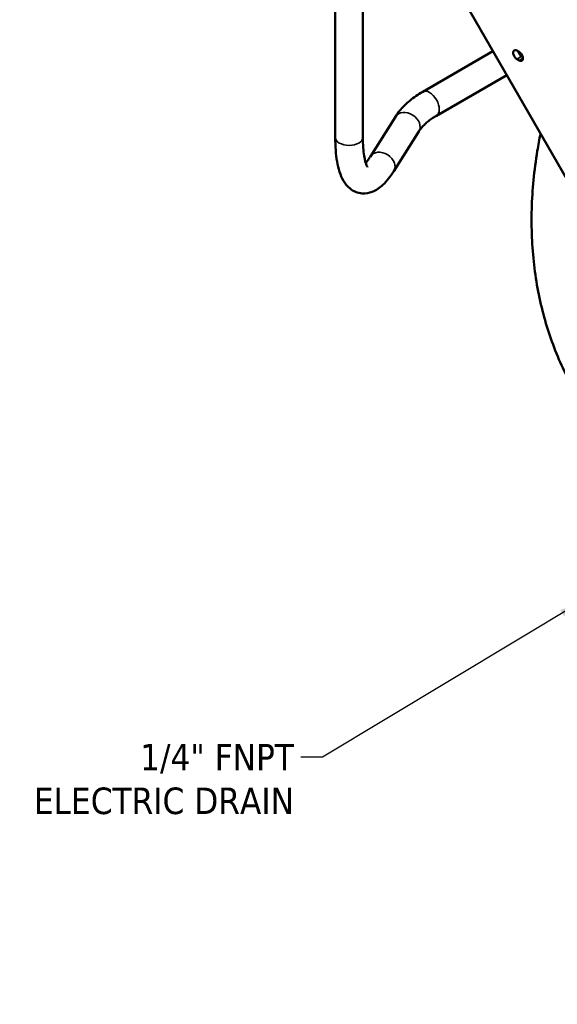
# Model space of a CAD drawing. Header units: inches. Extents: x 1 to 271, y 5 to 171.
# Tile 121 of 256: x 172 to 192, y 43 to 79. Entities that reach past the tile are written whole.
import ezdxf

# ---------------------------------------------------------------- set-up
doc = ezdxf.new("R2010")
doc.units = ezdxf.units.IN
doc.header["$LTSCALE"] = 8
doc.header["$MEASUREMENT"] = 0
for name, color, linetype, lineweight in [('Symbol (ANSI)', 7, 'Continuous', 25), ('Visible (ANSI)', 7, 'Continuous', 50), ('Visible Narrow (ANSI)', 7, 'Continuous', 35)]:
    doc.layers.add(name, color=color, linetype=linetype, lineweight=lineweight)
doc.styles.add('Note Text (ANSI)', font='tahoma.ttf')
doc.dimstyles.new('Default (ANSI)$7', dxfattribs={"dimscale": 8, "dimtxt": 0.12, "dimasz": 0.098425, "dimexe": 0.125, "dimexo": 0.0625, "dimgap": 0.031496, "dimtad": 0, "dimtih": 1, "dimtoh": 1, "dimrnd": 1e-08, "dimzin": 4, "dimdsep": 46, "dimtxsty": 'Note Text (ANSI)', "dimcen": 0.09, "dimdle": 0.393701, "dimclrd": 256, "dimclre": 256, "dimclrt": 256, "dimadec": 0, "dimazin": 1, "dimtfac": 1, "dimtofl": 0, "dimtmove": 0, "dimatfit": 3, "dimfxl": 1, "dimtolj": 1, "dimtzin": 4, "dimlwd": -1, "dimlwe": -1, "dimarcsym": 0})

msp = doc.modelspace()

# ---------------------------------------------------------------- linework, layer by layer
at = {"layer": 'Visible (ANSI)'}
for p, q in [((183.591, 84.734), (183.591, 74.805)), ((184.591, 84.157), (184.591, 74.805)), ((188.015, 80.168), (195.17, 67.775)), ((186.761, 76.458), (189.308, 77.929)), ((190.176, 77.95), (190.265, 77.899)), ((190.265, 77.593), (190.176, 77.644)), ((190.353, 77.746), (190.39, 77.725)), ((187.261, 75.592), (189.808, 77.063)), ((184.866, 74.113), (185.774, 75.554)), ((185.712, 73.579), (186.62, 75.021))]:
    msp.add_line(p, q, dxfattribs=at)
for centre, major_axis, start_param, end_param in [((190.176, 77.797), (-0.094, 0.162), 5.497787, 8.63938), ((190.353, 77.899), (0.094, -0.162), 4.266828, 5.497787), ((190.265, 77.746), (0.094, -0.162), 5.497787, 8.63938)]:
    msp.add_ellipse(centre, major_axis=major_axis, ratio=0.57735, start_param=start_param, end_param=end_param, dxfattribs=at)
for points, knots in [([(185.774, 75.554), (185.82, 75.627), (185.87, 75.697), (185.98, 75.832), (186.039, 75.898), (186.164, 76.023), (186.231, 76.083), (186.371, 76.199), (186.445, 76.254), (186.598, 76.36), (186.678, 76.41), (186.761, 76.458)], [5.846853, 5.846853, 5.846853, 5.846853, 5.9341195, 5.9341195, 6.0213859, 6.0213859, 6.1086524, 6.1086524, 6.1959188, 6.1959188, 6.2831853, 6.2831853, 6.2831853, 6.2831853]), ([(186.62, 75.021), (186.644, 75.059), (186.672, 75.097), (186.735, 75.175), (186.77, 75.214), (186.848, 75.292), (186.891, 75.331), (186.984, 75.408), (187.034, 75.446), (187.143, 75.521), (187.2, 75.557), (187.261, 75.592)], [5.846853, 5.846853, 5.846853, 5.846853, 5.9341195, 5.9341195, 6.0213859, 6.0213859, 6.1086524, 6.1086524, 6.1959188, 6.1959188, 6.2831853, 6.2831853, 6.2831853, 6.2831853]), ([(193.455, 63.953), (193.172, 64.284), (192.91, 64.629), (192.336, 65.486), (192.044, 66.011), (191.541, 67.113), (191.331, 67.695), (190.998, 68.907), (190.876, 69.541), (190.724, 70.849), (190.696, 71.527), (190.735, 72.906), (190.804, 73.611), (190.952, 74.522), (190.991, 74.731), (191.033, 74.941)], [10.686547, 10.686547, 10.686547, 10.686547, 14.120249, 14.120249, 18.925413, 18.925413, 23.914757, 23.914757, 29.120238, 29.120238, 34.530682, 34.530682, 40.102141, 40.102141, 41.765883, 41.765883, 41.765883, 41.765883]), ([(183.591, 74.805), (183.591, 74.484), (183.612, 74.19), (183.703, 73.668), (183.768, 73.44), (183.949, 73.132), (184.024, 73.035), (184.244, 72.858), (184.402, 72.788), (184.695, 72.765), (184.822, 72.789), (185.084, 72.89), (185.207, 72.98), (185.464, 73.222), (185.59, 73.387), (185.712, 73.579)], [1.570796, 1.570796, 1.570796, 1.570796, 1.884956, 1.884956, 2.199115, 2.199115, 2.35488, 2.35488, 2.532667, 2.532667, 2.675534, 2.675534, 2.877157, 2.877157, 3.141593, 3.141593, 3.141593, 3.141593]), ([(184.591, 74.805), (184.591, 74.546), (184.608, 74.317), (184.662, 73.975), (184.699, 73.852), (184.748, 73.742), (184.764, 73.722), (184.764, 73.722)], [1.5707963, 1.5707963, 1.5707963, 1.5707963, 1.8645116, 1.8645116, 2.1289752, 2.1289752, 2.2899805, 2.2899805, 2.2899805, 2.2899805]), ([(184.695, 73.878), (184.73, 73.918), (184.77, 73.969), (184.829, 74.056), (184.847, 74.084), (184.866, 74.113)], [2.9592058, 2.9592058, 2.9592058, 2.9592058, 3.0873108, 3.0873108, 3.1415927, 3.1415927, 3.1415927, 3.1415927])]:
    msp.add_open_spline(points, degree=3, knots=knots, dxfattribs=at)
at = {"layer": 'Visible Narrow (ANSI)'}
for p, q in [((190.176, 77.644), (190.353, 77.746)), ((190.265, 77.593), (190.397, 77.67))]:
    msp.add_line(p, q, dxfattribs=at)
for centre, major_axis, ratio in [((187.011, 76.025), (-0.25, 0.433), 0.57735), ((186.197, 75.288), (-0.423, 0.267), 0.767256), ((184.091, 74.805), (0.5, 0), 0.57735), ((185.289, 73.846), (-0.423, 0.267), 0.767256)]:
    msp.add_ellipse(centre, major_axis=major_axis, ratio=ratio, start_param=3.141593, end_param=6.283185, dxfattribs=at)

# ---------------------------------------------------------------- texts
at = {"layer": 'Symbol (ANSI)', "insert": (182.092, 52.83), "char_height": 0.96, "width": 10.09867, "attachment_point": 3, "line_spacing_factor": 0.987884, "style": 'Note Text (ANSI)'}
msp.add_mtext('\\fTahoma|b0|i0;1/4" FNPT\\P\\fTahoma|b0|i0;ELECTRIC DRAIN', dxfattribs=at)

# ---------------------------------------------------------------- leaders
at = {"layer": 'Symbol (ANSI)', "annotation_type": 0, "has_hookline": 1, "hookline_direction": 1}
for points, text_width in [([(217.863, 72.078), (196.384, 41.62), (195.596, 41.62)], 12.118), ([(192.493, 57.975), (183.131, 52.35), (182.344, 52.35)], 9.906)]:
    msp.add_leader(points, dimstyle='Default (ANSI)$7', override={"dimtad": 0}, dxfattribs=dict(at, text_width=text_width))

doc.saveas('drawing.dxf')
